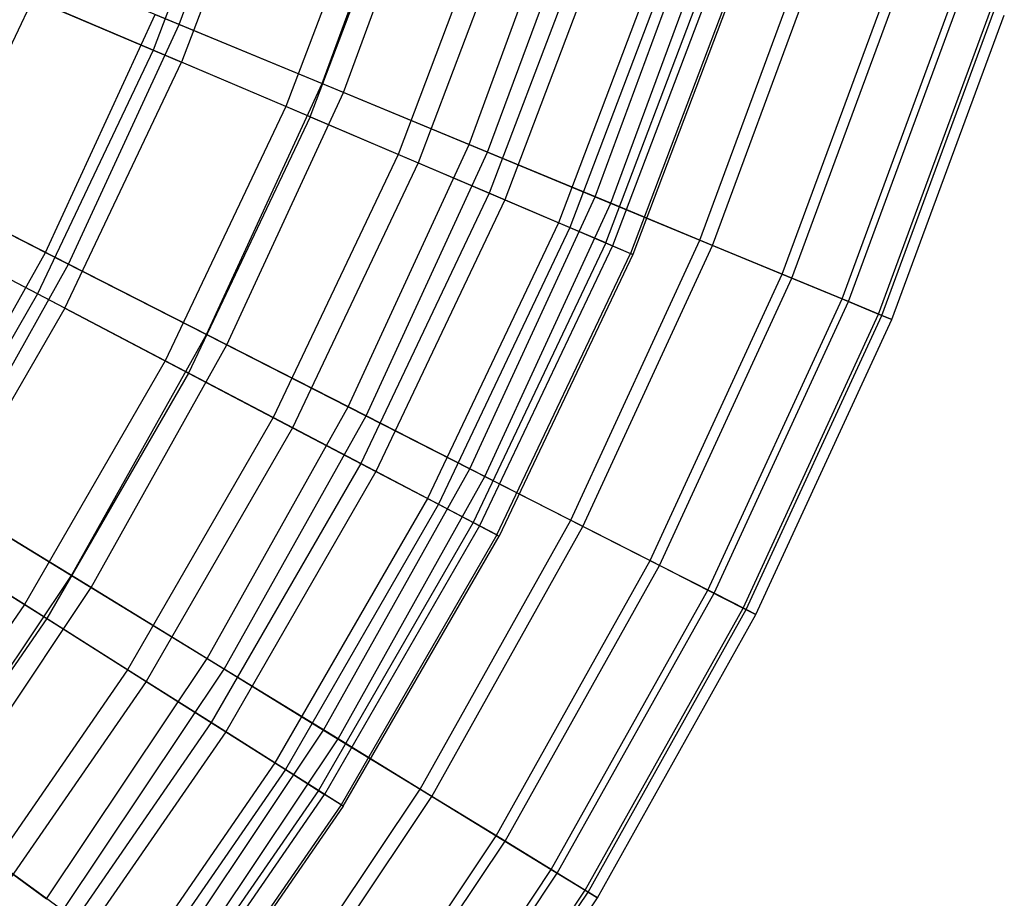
# Model space of a CAD drawing. Extents: x 0.02 to 4.75, y -2.35 to 2.37.
# Tile 108 of 131: x 4.07 to 4.63, y -1.23 to -0.72. Entities that reach past the tile are written whole.
import ezdxf

# ---------------------------------------------------------------- set-up
doc = ezdxf.new("R2010")
doc.units = 0
doc.header["$MEASUREMENT"] = 0
doc.layers.get('0').update_dxf_attribs({"color": 13, "linetype": 'CONTINUOUS'})

# ---------------------------------------------------------------- blocks, each defined once
blk = doc.blocks.new('CTLS_SNOW_BALL_ZWIS_PM_STL')
at = {"color": 0}
for p, q in [((4.16108, -0.72587, 4.22821), (4.2133, -0.58432, 4.22821)), ((4.16108, -0.72587, 4.22821), (4.2133, -0.58432, 4.22821)), ((4.20084, -0.59648, 1.7116), (4.1462, -0.74056, 1.7116)), ((4.20084, -0.59648, 1.7116), (4.1462, -0.74056, 1.7116)), ((4.21751, -0.60205, 3.9597), (4.16237, -0.74745, 3.9597)), ((4.21751, -0.60205, 3.9597), (4.16237, -0.74745, 3.9597)), ((4.24268, -0.75967, 1.61289), (4.2973, -0.61161, 1.61289)), ((4.24268, -0.75967, 1.61289), (4.2973, -0.61161, 1.61289)), ((4.25491, -0.76473, 4.07376), (4.30989, -0.6157, 4.07376)), ((4.25491, -0.76473, 4.07376), (4.30989, -0.6157, 4.07376)), ((4.27899, -0.62257, 1.87217), (4.222, -0.77285, 1.87217)), ((4.27899, -0.62257, 1.87217), (4.222, -0.77285, 1.87217)), ((4.23585, -0.77875, 3.79787), (4.29327, -0.62734, 3.79787)), ((4.23585, -0.77875, 3.79787), (4.29327, -0.62734, 3.79787)), ((4.32666, -0.79446, 1.77383), (4.38375, -0.63971, 1.77383)), ((4.32666, -0.79446, 1.77383), (4.38375, -0.63971, 1.77383)), ((4.34508, -0.64464, 2.03864), (4.2861, -0.80016, 2.03864)), ((4.34508, -0.64464, 2.03864), (4.2861, -0.80016, 2.03864)), ((4.33729, -0.79886, 3.91185), (4.39469, -0.64326, 3.91185)), ((4.33729, -0.79886, 3.91185), (4.39469, -0.64326, 3.91185)), ((4.35688, -0.64858, 3.63032), (4.29755, -0.80504, 3.63032)), ((4.35688, -0.64858, 3.63032), (4.29755, -0.80504, 3.63032)), ((4.39871, -0.66254, 2.21003), (4.33812, -0.82233, 2.21003)), ((4.39871, -0.66254, 2.21003), (4.33812, -0.82233, 2.21003)), ((4.40797, -0.66563, 3.45808), (4.34709, -0.82615, 3.45808)), ((4.40797, -0.66563, 3.45808), (4.34709, -0.82615, 3.45808)), ((4.39876, -0.82432, 1.9414), (4.45797, -0.66382, 1.9414)), ((4.39876, -0.82432, 1.9414), (4.45797, -0.66382, 1.9414)), ((4.40772, -0.82803, 3.74345), (4.46719, -0.66682, 3.74345)), ((4.40772, -0.82803, 3.74345), (4.46719, -0.66682, 3.74345)), ((4.43956, -0.67618, 2.38528), (4.37774, -0.83921, 2.38528)), ((4.43956, -0.67618, 2.38528), (4.37774, -0.83921, 2.38528)), ((4.44621, -0.6784, 3.28217), (4.38419, -0.84196, 3.28217)), ((4.44621, -0.6784, 3.28217), (4.38419, -0.84196, 3.28217)), ((4.16108, -0.72587, 4.22821), (4.05639, -0.6825, 4.37424)), ((4.16108, -0.72587, 4.22821), (4.05639, -0.6825, 4.37424)), ((4.40472, -0.8507, 2.56336), (4.46738, -0.68547, 2.56336)), ((4.40472, -0.8507, 2.56336), (4.46738, -0.68547, 2.56336)), ((4.45854, -0.84908, 2.11455), (4.51951, -0.68382, 2.11455)), ((4.45854, -0.84908, 2.11455), (4.51951, -0.68382, 2.11455)), ((4.47139, -0.6868, 3.10366), (4.4086, -0.85236, 3.10366)), ((4.47139, -0.6868, 3.10366), (4.4086, -0.85236, 3.10366)), ((4.48201, -0.69035, 2.74317), (4.4189, -0.85675, 2.74317)), ((4.48201, -0.69035, 2.74317), (4.4189, -0.85675, 2.74317)), ((4.48335, -0.69079, 2.92363), (4.4202, -0.8573, 2.92363)), ((4.48335, -0.69079, 2.92363), (4.4202, -0.8573, 2.92363)), ((4.46577, -0.85208, 3.56962), (4.52695, -0.68623, 3.56962)), ((4.46577, -0.85208, 3.56962), (4.52695, -0.68623, 3.56962)), ((4.50562, -0.86858, 2.29223), (4.56798, -0.69956, 2.29223)), ((4.50562, -0.86858, 2.29223), (4.56798, -0.69956, 2.29223)), ((4.51108, -0.87085, 3.3914), (4.5736, -0.70139, 3.3914)), ((4.51108, -0.87085, 3.3914), (4.5736, -0.70139, 3.3914)), ((4.1462, -0.74056, 1.7116), (4.05916, -0.70348, 1.55792)), ((4.1462, -0.74056, 1.7116), (4.05916, -0.70348, 1.55792)), ((4.07755, -0.71131, 4.11485), (4.01407, -0.8451, 4.11485)), ((4.07755, -0.71131, 4.11485), (4.01407, -0.8451, 4.11485)), ((4.07755, -0.71131, 4.11485), (4.16237, -0.74745, 3.9597)), ((4.07755, -0.71131, 4.11485), (4.16237, -0.74745, 3.9597)), ((4.53973, -0.88271, 2.47335), (4.60308, -0.71097, 2.47335)), ((4.53973, -0.88271, 2.47335), (4.60308, -0.71097, 2.47335)), ((4.54339, -0.88423, 3.20989), (4.60685, -0.71219, 3.20989)), ((4.54339, -0.88423, 3.20989), (4.60685, -0.71219, 3.20989)), ((4.56064, -0.89137, 2.6568), (4.62461, -0.71797, 2.6568)), ((4.56064, -0.89137, 2.6568), (4.62461, -0.71797, 2.6568)), ((4.56248, -0.89213, 3.0262), (4.6265, -0.71858, 3.0262)), ((4.56248, -0.89213, 3.0262), (4.6265, -0.71858, 3.0262)), ((4.08465, -0.85612, 1.45954), (4.14732, -0.72017, 1.45954)), ((4.08465, -0.85612, 1.45954), (4.14732, -0.72017, 1.45954)), ((4.14732, -0.72017, 1.45954), (4.24268, -0.75967, 1.61289)), ((4.14732, -0.72017, 1.45954), (4.24268, -0.75967, 1.61289)), ((4.56824, -0.89452, 2.84146), (4.63244, -0.72051, 2.84146)), ((4.56824, -0.89452, 2.84146), (4.63244, -0.72051, 2.84146)), ((4.09792, -0.86288, 4.22821), (4.16108, -0.72587, 4.22821)), ((4.09792, -0.86288, 4.22821), (4.16108, -0.72587, 4.22821)), ((4.25491, -0.76473, 4.07376), (4.16108, -0.72587, 4.22821)), ((4.25491, -0.76473, 4.07376), (4.16108, -0.72587, 4.22821)), ((4.1462, -0.74056, 1.7116), (4.08014, -0.87977, 1.7116)), ((4.1462, -0.74056, 1.7116), (4.08014, -0.87977, 1.7116)), ((4.222, -0.77285, 1.87217), (4.1462, -0.74056, 1.7116)), ((4.222, -0.77285, 1.87217), (4.1462, -0.74056, 1.7116)), ((4.0957, -0.88794, 3.9597), (4.16237, -0.74745, 3.9597)), ((4.0957, -0.88794, 3.9597), (4.16237, -0.74745, 3.9597)), ((4.23585, -0.77875, 3.79787), (4.16237, -0.74745, 3.9597)), ((4.23585, -0.77875, 3.79787), (4.16237, -0.74745, 3.9597)), ((4.17661, -0.90298, 1.61289), (4.24268, -0.75967, 1.61289)), ((4.17661, -0.90298, 1.61289), (4.24268, -0.75967, 1.61289)), ((4.1884, -0.90899, 4.07376), (4.25491, -0.76473, 4.07376)), ((4.1884, -0.90899, 4.07376), (4.25491, -0.76473, 4.07376)), ((4.24268, -0.75967, 1.61289), (4.32666, -0.79446, 1.77383)), ((4.24268, -0.75967, 1.61289), (4.32666, -0.79446, 1.77383)), ((4.33729, -0.79886, 3.91185), (4.25491, -0.76473, 4.07376)), ((4.33729, -0.79886, 3.91185), (4.25491, -0.76473, 4.07376)), ((4.222, -0.77285, 1.87217), (4.15309, -0.91806, 1.87217)), ((4.222, -0.77285, 1.87217), (4.15309, -0.91806, 1.87217)), ((4.2861, -0.80016, 2.03864), (4.222, -0.77285, 1.87217)), ((4.2861, -0.80016, 2.03864), (4.222, -0.77285, 1.87217)), ((4.23585, -0.77875, 3.79787), (4.16642, -0.92506, 3.79787)), ((4.23585, -0.77875, 3.79787), (4.16642, -0.92506, 3.79787)), ((4.23585, -0.77875, 3.79787), (4.29755, -0.80504, 3.63032)), ((4.23585, -0.77875, 3.79787), (4.29755, -0.80504, 3.63032)), ((4.25761, -0.94425, 1.77383), (4.32666, -0.79446, 1.77383)), ((4.25761, -0.94425, 1.77383), (4.32666, -0.79446, 1.77383)), ((4.32666, -0.79446, 1.77383), (4.39876, -0.82432, 1.9414)), ((4.32666, -0.79446, 1.77383), (4.39876, -0.82432, 1.9414)), ((3.98229, -0.80397, 1.31473), (4.08465, -0.85612, 1.45954)), ((3.98229, -0.80397, 1.31473), (4.08465, -0.85612, 1.45954)), ((4.2861, -0.80016, 2.03864), (4.21479, -0.95044, 2.03864)), ((4.2861, -0.80016, 2.03864), (4.21479, -0.95044, 2.03864)), ((4.26785, -0.94947, 3.91185), (4.33729, -0.79886, 3.91185)), ((4.26785, -0.94947, 3.91185), (4.33729, -0.79886, 3.91185)), ((4.33812, -0.82233, 2.21003), (4.2861, -0.80016, 2.03864)), ((4.33812, -0.82233, 2.21003), (4.2861, -0.80016, 2.03864)), ((4.40772, -0.82803, 3.74345), (4.33729, -0.79886, 3.91185)), ((4.40772, -0.82803, 3.74345), (4.33729, -0.79886, 3.91185)), ((4.29755, -0.80504, 3.63032), (4.22581, -0.95623, 3.63032)), ((4.29755, -0.80504, 3.63032), (4.22581, -0.95623, 3.63032)), ((4.29755, -0.80504, 3.63032), (4.34709, -0.82615, 3.45808)), ((4.29755, -0.80504, 3.63032), (4.34709, -0.82615, 3.45808)), ((4.09792, -0.86288, 4.22821), (3.99695, -0.81144, 4.37424)), ((4.09792, -0.86288, 4.22821), (3.99695, -0.81144, 4.37424)), ((4.33812, -0.82233, 2.21003), (4.26485, -0.97672, 2.21003)), ((4.33812, -0.82233, 2.21003), (4.26485, -0.97672, 2.21003)), ((4.34709, -0.82615, 3.45808), (4.27349, -0.98125, 3.45808)), ((4.34709, -0.82615, 3.45808), (4.27349, -0.98125, 3.45808)), ((4.32714, -0.97968, 1.9414), (4.39876, -0.82432, 1.9414)), ((4.32714, -0.97968, 1.9414), (4.39876, -0.82432, 1.9414)), ((4.37774, -0.83921, 2.38528), (4.33812, -0.82233, 2.21003)), ((4.37774, -0.83921, 2.38528), (4.33812, -0.82233, 2.21003)), ((4.34709, -0.82615, 3.45808), (4.38419, -0.84196, 3.28217)), ((4.34709, -0.82615, 3.45808), (4.38419, -0.84196, 3.28217)), ((4.39876, -0.82432, 1.9414), (4.45854, -0.84908, 2.11455)), ((4.39876, -0.82432, 1.9414), (4.45854, -0.84908, 2.11455)), ((4.33578, -0.98408, 3.74345), (4.40772, -0.82803, 3.74345)), ((4.33578, -0.98408, 3.74345), (4.40772, -0.82803, 3.74345)), ((4.46577, -0.85208, 3.56962), (4.40772, -0.82803, 3.74345)), ((4.46577, -0.85208, 3.56962), (4.40772, -0.82803, 3.74345)), ((4.08014, -0.87977, 1.7116), (3.99637, -0.83581, 1.55792)), ((4.08014, -0.87977, 1.7116), (3.99637, -0.83581, 1.55792)), ((4.37774, -0.83921, 2.38528), (4.30299, -0.99673, 2.38528)), ((4.37774, -0.83921, 2.38528), (4.30299, -0.99673, 2.38528)), ((4.38419, -0.84196, 3.28217), (4.3092, -0.99999, 3.28217)), ((4.38419, -0.84196, 3.28217), (4.3092, -0.99999, 3.28217)), ((4.40472, -0.8507, 2.56336), (4.37774, -0.83921, 2.38528)), ((4.40472, -0.8507, 2.56336), (4.37774, -0.83921, 2.38528)), ((4.38419, -0.84196, 3.28217), (4.4086, -0.85236, 3.10366)), ((4.38419, -0.84196, 3.28217), (4.4086, -0.85236, 3.10366)), ((4.0957, -0.88794, 3.9597), (4.01407, -0.8451, 4.11485)), ((4.0957, -0.88794, 3.9597), (4.01407, -0.8451, 4.11485)), ((4.38479, -1.00905, 2.11455), (4.45854, -0.84908, 2.11455)), ((4.38479, -1.00905, 2.11455), (4.45854, -0.84908, 2.11455)), ((4.45854, -0.84908, 2.11455), (4.50562, -0.86858, 2.29223)), ((4.45854, -0.84908, 2.11455), (4.50562, -0.86858, 2.29223)), ((4.40472, -0.8507, 2.56336), (4.32896, -1.01036, 2.56336)), ((4.40472, -0.8507, 2.56336), (4.32896, -1.01036, 2.56336)), ((4.4086, -0.85236, 3.10366), (4.3327, -1.01233, 3.10366)), ((4.4086, -0.85236, 3.10366), (4.3327, -1.01233, 3.10366)), ((4.39176, -1.01261, 3.56962), (4.46577, -0.85208, 3.56962)), ((4.39176, -1.01261, 3.56962), (4.46577, -0.85208, 3.56962)), ((4.40472, -0.8507, 2.56336), (4.4189, -0.85675, 2.74317)), ((4.40472, -0.8507, 2.56336), (4.4189, -0.85675, 2.74317)), ((4.4086, -0.85236, 3.10366), (4.4202, -0.8573, 2.92363)), ((4.4086, -0.85236, 3.10366), (4.4202, -0.8573, 2.92363)), ((4.51108, -0.87085, 3.3914), (4.46577, -0.85208, 3.56962)), ((4.51108, -0.87085, 3.3914), (4.46577, -0.85208, 3.56962)), ((4.0115, -0.98674, 1.45954), (4.08465, -0.85612, 1.45954)), ((4.0115, -0.98674, 1.45954), (4.08465, -0.85612, 1.45954)), ((4.08465, -0.85612, 1.45954), (4.17661, -0.90298, 1.61289)), ((4.08465, -0.85612, 1.45954), (4.17661, -0.90298, 1.61289)), ((4.34261, -1.01753, 2.74317), (4.4189, -0.85675, 2.74317)), ((4.34261, -1.01753, 2.74317), (4.4189, -0.85675, 2.74317)), ((4.4202, -0.8573, 2.92363), (4.34386, -1.01818, 2.92363)), ((4.4202, -0.8573, 2.92363), (4.34386, -1.01818, 2.92363)), ((4.4202, -0.8573, 2.92363), (4.4189, -0.85675, 2.74317)), ((4.4202, -0.8573, 2.92363), (4.4189, -0.85675, 2.74317)), ((4.0242, -0.99452, 4.22821), (4.09792, -0.86288, 4.22821)), ((4.0242, -0.99452, 4.22821), (4.09792, -0.86288, 4.22821)), ((4.1884, -0.90899, 4.07376), (4.09792, -0.86288, 4.22821)), ((4.1884, -0.90899, 4.07376), (4.09792, -0.86288, 4.22821)), ((4.4302, -1.03219, 2.29223), (4.50562, -0.86858, 2.29223)), ((4.4302, -1.03219, 2.29223), (4.50562, -0.86858, 2.29223)), ((4.43547, -1.03487, 3.3914), (4.51108, -0.87085, 3.3914)), ((4.43547, -1.03487, 3.3914), (4.51108, -0.87085, 3.3914)), ((4.50562, -0.86858, 2.29223), (4.53973, -0.88271, 2.47335)), ((4.50562, -0.86858, 2.29223), (4.53973, -0.88271, 2.47335)), ((4.54339, -0.88423, 3.20989), (4.51108, -0.87085, 3.3914)), ((4.54339, -0.88423, 3.20989), (4.51108, -0.87085, 3.3914)), ((4.08014, -0.87977, 1.7116), (4.00309, -1.01322, 1.7116)), ((4.08014, -0.87977, 1.7116), (4.00309, -1.01322, 1.7116)), ((4.15309, -0.91806, 1.87217), (4.08014, -0.87977, 1.7116)), ((4.15309, -0.91806, 1.87217), (4.08014, -0.87977, 1.7116)), ((4.46309, -1.04895, 2.47335), (4.53973, -0.88271, 2.47335)), ((4.46309, -1.04895, 2.47335), (4.53973, -0.88271, 2.47335)), ((4.53973, -0.88271, 2.47335), (4.56064, -0.89137, 2.6568)), ((4.53973, -0.88271, 2.47335), (4.56064, -0.89137, 2.6568)), ((4.0957, -0.88794, 3.9597), (4.01795, -1.02262, 3.9597)), ((4.0957, -0.88794, 3.9597), (4.01795, -1.02262, 3.9597)), ((4.0957, -0.88794, 3.9597), (4.16642, -0.92506, 3.79787)), ((4.0957, -0.88794, 3.9597), (4.16642, -0.92506, 3.79787)), ((4.46662, -1.05075, 3.20989), (4.54339, -0.88423, 3.20989)), ((4.46662, -1.05075, 3.20989), (4.54339, -0.88423, 3.20989)), ((4.56248, -0.89213, 3.0262), (4.54339, -0.88423, 3.20989)), ((4.56248, -0.89213, 3.0262), (4.54339, -0.88423, 3.20989)), ((4.48326, -1.05923, 2.6568), (4.56064, -0.89137, 2.6568)), ((4.48326, -1.05923, 2.6568), (4.56064, -0.89137, 2.6568)), ((4.48503, -1.06013, 3.0262), (4.56248, -0.89213, 3.0262)), ((4.48503, -1.06013, 3.0262), (4.56248, -0.89213, 3.0262)), ((4.56064, -0.89137, 2.6568), (4.56824, -0.89452, 2.84146)), ((4.56064, -0.89137, 2.6568), (4.56824, -0.89452, 2.84146)), ((4.56824, -0.89452, 2.84146), (4.56248, -0.89213, 3.0262)), ((4.56824, -0.89452, 2.84146), (4.56248, -0.89213, 3.0262)), ((4.49059, -1.06296, 2.84146), (4.56824, -0.89452, 2.84146)), ((4.49059, -1.06296, 2.84146), (4.56824, -0.89452, 2.84146)), ((4.0995, -1.04067, 1.61289), (4.17661, -0.90298, 1.61289)), ((4.0995, -1.04067, 1.61289), (4.17661, -0.90298, 1.61289)), ((4.17661, -0.90298, 1.61289), (4.25761, -0.94425, 1.77383)), ((4.17661, -0.90298, 1.61289), (4.25761, -0.94425, 1.77383)), ((4.11079, -1.04758, 4.07376), (4.1884, -0.90899, 4.07376)), ((4.11079, -1.04758, 4.07376), (4.1884, -0.90899, 4.07376)), ((4.26785, -0.94947, 3.91185), (4.1884, -0.90899, 4.07376)), ((4.26785, -0.94947, 3.91185), (4.1884, -0.90899, 4.07376)), ((4.15309, -0.91806, 1.87217), (4.07273, -1.05726, 1.87217)), ((4.15309, -0.91806, 1.87217), (4.07273, -1.05726, 1.87217)), ((4.21479, -0.95044, 2.03864), (4.15309, -0.91806, 1.87217)), ((4.21479, -0.95044, 2.03864), (4.15309, -0.91806, 1.87217)), ((4.16642, -0.92506, 3.79787), (4.08545, -1.0653, 3.79787)), ((4.16642, -0.92506, 3.79787), (4.08545, -1.0653, 3.79787)), ((4.16642, -0.92506, 3.79787), (4.22581, -0.95623, 3.63032)), ((4.16642, -0.92506, 3.79787), (4.22581, -0.95623, 3.63032)), ((4.17701, -1.08816, 1.77383), (4.25761, -0.94425, 1.77383)), ((4.17701, -1.08816, 1.77383), (4.25761, -0.94425, 1.77383)), ((4.25761, -0.94425, 1.77383), (4.32714, -0.97968, 1.9414)), ((4.25761, -0.94425, 1.77383), (4.32714, -0.97968, 1.9414)), ((4.21479, -0.95044, 2.03864), (4.13162, -1.0945, 2.03864)), ((4.21479, -0.95044, 2.03864), (4.13162, -1.0945, 2.03864)), ((4.18681, -1.09417, 3.91185), (4.26785, -0.94947, 3.91185)), ((4.18681, -1.09417, 3.91185), (4.26785, -0.94947, 3.91185)), ((4.26485, -0.97672, 2.21003), (4.21479, -0.95044, 2.03864)), ((4.26485, -0.97672, 2.21003), (4.21479, -0.95044, 2.03864)), ((4.33578, -0.98408, 3.74345), (4.26785, -0.94947, 3.91185)), ((4.33578, -0.98408, 3.74345), (4.26785, -0.94947, 3.91185)), ((4.22581, -0.95623, 3.63032), (4.14214, -1.10115, 3.63032)), ((4.22581, -0.95623, 3.63032), (4.14214, -1.10115, 3.63032)), ((4.22581, -0.95623, 3.63032), (4.27349, -0.98125, 3.45808)), ((4.22581, -0.95623, 3.63032), (4.27349, -0.98125, 3.45808)), ((4.26485, -0.97672, 2.21003), (4.17941, -1.12472, 2.21003)), ((4.26485, -0.97672, 2.21003), (4.17941, -1.12472, 2.21003)), ((4.30299, -0.99673, 2.38528), (4.26485, -0.97672, 2.21003)), ((4.30299, -0.99673, 2.38528), (4.26485, -0.97672, 2.21003)), ((4.27349, -0.98125, 3.45808), (4.18766, -1.12993, 3.45808)), ((4.27349, -0.98125, 3.45808), (4.18766, -1.12993, 3.45808)), ((4.24355, -1.12894, 1.9414), (4.32714, -0.97968, 1.9414)), ((4.24355, -1.12894, 1.9414), (4.32714, -0.97968, 1.9414)), ((4.25182, -1.134, 3.74345), (4.33578, -0.98408, 3.74345)), ((4.25182, -1.134, 3.74345), (4.33578, -0.98408, 3.74345)), ((4.27349, -0.98125, 3.45808), (4.3092, -0.99999, 3.28217)), ((4.27349, -0.98125, 3.45808), (4.3092, -0.99999, 3.28217)), ((4.32714, -0.97968, 1.9414), (4.38479, -1.00905, 2.11455)), ((4.32714, -0.97968, 1.9414), (4.38479, -1.00905, 2.11455)), ((4.39176, -1.01261, 3.56962), (4.33578, -0.98408, 3.74345)), ((4.39176, -1.01261, 3.56962), (4.33578, -0.98408, 3.74345)), ((4.0115, -0.98674, 1.45954), (4.0995, -1.04067, 1.61289)), ((4.0115, -0.98674, 1.45954), (4.0995, -1.04067, 1.61289)), ((4.11079, -1.04758, 4.07376), (4.0242, -0.99452, 4.22821)), ((4.11079, -1.04758, 4.07376), (4.0242, -0.99452, 4.22821)), ((4.30299, -0.99673, 2.38528), (4.21581, -1.14773, 2.38528)), ((4.30299, -0.99673, 2.38528), (4.21581, -1.14773, 2.38528)), ((4.3092, -0.99999, 3.28217), (4.22173, -1.15148, 3.28217)), ((4.3092, -0.99999, 3.28217), (4.22173, -1.15148, 3.28217)), ((4.32896, -1.01036, 2.56336), (4.30299, -0.99673, 2.38528)), ((4.32896, -1.01036, 2.56336), (4.30299, -0.99673, 2.38528)), ((4.3092, -0.99999, 3.28217), (4.3327, -1.01233, 3.10366)), ((4.3092, -0.99999, 3.28217), (4.3327, -1.01233, 3.10366)), ((4.32896, -1.01036, 2.56336), (4.2406, -1.16341, 2.56336)), ((4.32896, -1.01036, 2.56336), (4.2406, -1.16341, 2.56336)), ((4.3327, -1.01233, 3.10366), (4.24417, -1.16567, 3.10366)), ((4.3327, -1.01233, 3.10366), (4.24417, -1.16567, 3.10366)), ((4.29872, -1.16275, 2.11455), (4.38479, -1.00905, 2.11455)), ((4.29872, -1.16275, 2.11455), (4.38479, -1.00905, 2.11455)), ((4.34261, -1.01753, 2.74317), (4.32896, -1.01036, 2.56336)), ((4.34261, -1.01753, 2.74317), (4.32896, -1.01036, 2.56336)), ((4.3327, -1.01233, 3.10366), (4.34386, -1.01818, 2.92363)), ((4.3327, -1.01233, 3.10366), (4.34386, -1.01818, 2.92363)), ((4.38479, -1.00905, 2.11455), (4.4302, -1.03219, 2.29223)), ((4.38479, -1.00905, 2.11455), (4.4302, -1.03219, 2.29223)), ((4.07273, -1.05726, 1.87217), (4.00309, -1.01322, 1.7116)), ((4.07273, -1.05726, 1.87217), (4.00309, -1.01322, 1.7116)), ((4.34261, -1.01753, 2.74317), (4.25363, -1.17165, 2.74317)), ((4.34261, -1.01753, 2.74317), (4.25363, -1.17165, 2.74317)), ((4.30539, -1.16683, 3.56962), (4.39176, -1.01261, 3.56962)), ((4.30539, -1.16683, 3.56962), (4.39176, -1.01261, 3.56962)), ((4.34261, -1.01753, 2.74317), (4.34386, -1.01818, 2.92363)), ((4.34261, -1.01753, 2.74317), (4.34386, -1.01818, 2.92363)), ((4.43547, -1.03487, 3.3914), (4.39176, -1.01261, 3.56962)), ((4.43547, -1.03487, 3.3914), (4.39176, -1.01261, 3.56962)), ((4.01795, -1.02262, 3.9597), (4.08545, -1.0653, 3.79787)), ((4.01795, -1.02262, 3.9597), (4.08545, -1.0653, 3.79787)), ((4.25482, -1.1724, 2.92363), (4.34386, -1.01818, 2.92363)), ((4.25482, -1.1724, 2.92363), (4.34386, -1.01818, 2.92363)), ((4.34217, -1.18937, 2.29223), (4.4302, -1.03219, 2.29223)), ((4.34217, -1.18937, 2.29223), (4.4302, -1.03219, 2.29223)), ((4.34721, -1.19246, 3.3914), (4.43547, -1.03487, 3.3914)), ((4.34721, -1.19246, 3.3914), (4.43547, -1.03487, 3.3914)), ((4.4302, -1.03219, 2.29223), (4.46309, -1.04895, 2.47335)), ((4.4302, -1.03219, 2.29223), (4.46309, -1.04895, 2.47335)), ((4.46662, -1.05075, 3.20989), (4.43547, -1.03487, 3.3914)), ((4.46662, -1.05075, 3.20989), (4.43547, -1.03487, 3.3914)), ((4.01183, -1.17188, 1.61289), (4.0995, -1.04067, 1.61289)), ((4.01183, -1.17188, 1.61289), (4.0995, -1.04067, 1.61289)), ((4.0995, -1.04067, 1.61289), (4.17701, -1.08816, 1.77383)), ((4.0995, -1.04067, 1.61289), (4.17701, -1.08816, 1.77383)), ((4.02254, -1.17966, 4.07376), (4.11079, -1.04758, 4.07376)), ((4.02254, -1.17966, 4.07376), (4.11079, -1.04758, 4.07376)), ((4.18681, -1.09417, 3.91185), (4.11079, -1.04758, 4.07376)), ((4.18681, -1.09417, 3.91185), (4.11079, -1.04758, 4.07376)), ((4.37364, -1.20866, 2.47335), (4.46309, -1.04895, 2.47335)), ((4.37364, -1.20866, 2.47335), (4.46309, -1.04895, 2.47335)), ((4.37702, -1.21073, 3.20989), (4.46662, -1.05075, 3.20989)), ((4.37702, -1.21073, 3.20989), (4.46662, -1.05075, 3.20989)), ((4.46309, -1.04895, 2.47335), (4.48326, -1.05923, 2.6568)), ((4.46309, -1.04895, 2.47335), (4.48326, -1.05923, 2.6568)), ((4.48503, -1.06013, 3.0262), (4.46662, -1.05075, 3.20989)), ((4.48503, -1.06013, 3.0262), (4.46662, -1.05075, 3.20989)), ((4.07273, -1.05726, 1.87217), (3.98143, -1.18953, 1.87217)), ((4.07273, -1.05726, 1.87217), (3.98143, -1.18953, 1.87217)), ((4.13162, -1.0945, 2.03864), (4.07273, -1.05726, 1.87217)), ((4.13162, -1.0945, 2.03864), (4.07273, -1.05726, 1.87217)), ((4.39295, -1.22049, 2.6568), (4.48326, -1.05923, 2.6568)), ((4.39295, -1.22049, 2.6568), (4.48326, -1.05923, 2.6568)), ((4.39464, -1.22153, 3.0262), (4.48503, -1.06013, 3.0262)), ((4.39464, -1.22153, 3.0262), (4.48503, -1.06013, 3.0262)), ((4.39996, -1.22479, 2.84146), (4.49059, -1.06296, 2.84146)), ((4.39996, -1.22479, 2.84146), (4.49059, -1.06296, 2.84146)), ((4.48326, -1.05923, 2.6568), (4.49059, -1.06296, 2.84146)), ((4.48326, -1.05923, 2.6568), (4.49059, -1.06296, 2.84146)), ((4.49059, -1.06296, 2.84146), (4.48503, -1.06013, 3.0262)), ((4.49059, -1.06296, 2.84146), (4.48503, -1.06013, 3.0262)), ((4.08545, -1.0653, 3.79787), (3.99346, -1.19858, 3.79787)), ((4.08545, -1.0653, 3.79787), (3.99346, -1.19858, 3.79787)), ((4.08545, -1.0653, 3.79787), (4.14214, -1.10115, 3.63032)), ((4.08545, -1.0653, 3.79787), (4.14214, -1.10115, 3.63032)), ((4.08537, -1.22531, 1.77383), (4.17701, -1.08816, 1.77383)), ((4.08537, -1.22531, 1.77383), (4.17701, -1.08816, 1.77383)), ((4.17701, -1.08816, 1.77383), (4.24355, -1.12894, 1.9414)), ((4.17701, -1.08816, 1.77383), (4.24355, -1.12894, 1.9414)), ((4.13162, -1.0945, 2.03864), (4.03713, -1.23139, 2.03864)), ((4.13162, -1.0945, 2.03864), (4.03713, -1.23139, 2.03864)), ((4.09467, -1.23207, 3.91185), (4.18681, -1.09417, 3.91185)), ((4.09467, -1.23207, 3.91185), (4.18681, -1.09417, 3.91185)), ((4.17941, -1.12472, 2.21003), (4.13162, -1.0945, 2.03864)), ((4.17941, -1.12472, 2.21003), (4.13162, -1.0945, 2.03864)), ((4.25182, -1.134, 3.74345), (4.18681, -1.09417, 3.91185)), ((4.25182, -1.134, 3.74345), (4.18681, -1.09417, 3.91185)), ((4.14214, -1.10115, 3.63032), (4.04708, -1.23887, 3.63032)), ((4.14214, -1.10115, 3.63032), (4.04708, -1.23887, 3.63032)), ((4.14214, -1.10115, 3.63032), (4.18766, -1.12993, 3.45808)), ((4.14214, -1.10115, 3.63032), (4.18766, -1.12993, 3.45808)), ((4.17941, -1.12472, 2.21003), (4.08233, -1.26536, 2.21003)), ((4.17941, -1.12472, 2.21003), (4.08233, -1.26536, 2.21003)), ((4.21581, -1.14773, 2.38528), (4.17941, -1.12472, 2.21003)), ((4.21581, -1.14773, 2.38528), (4.17941, -1.12472, 2.21003)), ((4.18766, -1.12993, 3.45808), (4.09013, -1.27122, 3.45808)), ((4.18766, -1.12993, 3.45808), (4.09013, -1.27122, 3.45808)), ((4.14851, -1.27118, 1.9414), (4.24355, -1.12894, 1.9414)), ((4.14851, -1.27118, 1.9414), (4.24355, -1.12894, 1.9414)), ((4.18766, -1.12993, 3.45808), (4.22173, -1.15148, 3.28217)), ((4.18766, -1.12993, 3.45808), (4.22173, -1.15148, 3.28217)), ((4.24355, -1.12894, 1.9414), (4.29872, -1.16275, 2.11455)), ((4.24355, -1.12894, 1.9414), (4.29872, -1.16275, 2.11455)), ((4.15635, -1.27688, 3.74345), (4.25182, -1.134, 3.74345)), ((4.15635, -1.27688, 3.74345), (4.25182, -1.134, 3.74345)), ((4.30539, -1.16683, 3.56962), (4.25182, -1.134, 3.74345)), ((4.30539, -1.16683, 3.56962), (4.25182, -1.134, 3.74345)), ((4.21581, -1.14773, 2.38528), (4.11676, -1.29123, 2.38528)), ((4.21581, -1.14773, 2.38528), (4.11676, -1.29123, 2.38528)), ((4.22173, -1.15148, 3.28217), (4.12237, -1.29544, 3.28217)), ((4.22173, -1.15148, 3.28217), (4.12237, -1.29544, 3.28217)), ((4.2406, -1.16341, 2.56336), (4.21581, -1.14773, 2.38528)), ((4.2406, -1.16341, 2.56336), (4.21581, -1.14773, 2.38528)), ((4.22173, -1.15148, 3.28217), (4.24417, -1.16567, 3.10366)), ((4.22173, -1.15148, 3.28217), (4.24417, -1.16567, 3.10366)), ((4.2406, -1.16341, 2.56336), (4.14021, -1.30885, 2.56336)), ((4.2406, -1.16341, 2.56336), (4.14021, -1.30885, 2.56336)), ((4.20085, -1.30921, 2.11455), (4.29872, -1.16275, 2.11455)), ((4.20085, -1.30921, 2.11455), (4.29872, -1.16275, 2.11455)), ((4.25363, -1.17165, 2.74317), (4.2406, -1.16341, 2.56336)), ((4.25363, -1.17165, 2.74317), (4.2406, -1.16341, 2.56336)), ((4.29872, -1.16275, 2.11455), (4.34217, -1.18937, 2.29223)), ((4.29872, -1.16275, 2.11455), (4.34217, -1.18937, 2.29223)), ((4.14358, -1.31139, 3.10366), (4.24417, -1.16567, 3.10366)), ((4.14358, -1.31139, 3.10366), (4.24417, -1.16567, 3.10366)), ((4.20718, -1.31381, 3.56962), (4.30539, -1.16683, 3.56962)), ((4.20718, -1.31381, 3.56962), (4.30539, -1.16683, 3.56962)), ((4.25482, -1.1724, 2.92363), (4.24417, -1.16567, 3.10366)), ((4.25482, -1.1724, 2.92363), (4.24417, -1.16567, 3.10366)), ((4.34721, -1.19246, 3.3914), (4.30539, -1.16683, 3.56962)), ((4.34721, -1.19246, 3.3914), (4.30539, -1.16683, 3.56962)), ((4.01183, -1.17188, 1.61289), (4.08537, -1.22531, 1.77383)), ((4.01183, -1.17188, 1.61289), (4.08537, -1.22531, 1.77383)), ((4.25363, -1.17165, 2.74317), (4.15253, -1.31811, 2.74317)), ((4.25363, -1.17165, 2.74317), (4.15253, -1.31811, 2.74317)), ((4.25482, -1.1724, 2.92363), (4.15366, -1.31896, 2.92363)), ((4.25482, -1.1724, 2.92363), (4.15366, -1.31896, 2.92363)), ((4.25482, -1.1724, 2.92363), (4.25363, -1.17165, 2.74317)), ((4.25482, -1.1724, 2.92363), (4.25363, -1.17165, 2.74317)), ((4.09467, -1.23207, 3.91185), (4.02254, -1.17966, 4.07376)), ((4.09467, -1.23207, 3.91185), (4.02254, -1.17966, 4.07376)), ((4.24208, -1.33917, 2.29223), (4.34217, -1.18937, 2.29223)), ((4.24208, -1.33917, 2.29223), (4.34217, -1.18937, 2.29223)), ((4.34217, -1.18937, 2.29223), (4.37364, -1.20866, 2.47335)), ((4.34217, -1.18937, 2.29223), (4.37364, -1.20866, 2.47335)), ((4.24686, -1.34264, 3.3914), (4.34721, -1.19246, 3.3914)), ((4.24686, -1.34264, 3.3914), (4.34721, -1.19246, 3.3914)), ((4.37702, -1.21073, 3.20989), (4.34721, -1.19246, 3.3914)), ((4.37702, -1.21073, 3.20989), (4.34721, -1.19246, 3.3914)), ((4.27195, -1.36086, 2.47335), (4.37364, -1.20866, 2.47335)), ((4.27195, -1.36086, 2.47335), (4.37364, -1.20866, 2.47335)), ((4.37364, -1.20866, 2.47335), (4.39295, -1.22049, 2.6568)), ((4.37364, -1.20866, 2.47335), (4.39295, -1.22049, 2.6568)), ((4.27515, -1.36319, 3.20989), (4.37702, -1.21073, 3.20989)), ((4.27515, -1.36319, 3.20989), (4.37702, -1.21073, 3.20989)), ((4.39464, -1.22153, 3.0262), (4.37702, -1.21073, 3.20989)), ((4.39464, -1.22153, 3.0262), (4.37702, -1.21073, 3.20989)), ((4.29026, -1.37417, 2.6568), (4.39295, -1.22049, 2.6568)), ((4.29026, -1.37417, 2.6568), (4.39295, -1.22049, 2.6568)), ((4.39295, -1.22049, 2.6568), (4.39996, -1.22479, 2.84146)), ((4.39295, -1.22049, 2.6568), (4.39996, -1.22479, 2.84146)), ((4.29187, -1.37534, 3.0262), (4.39464, -1.22153, 3.0262)), ((4.29187, -1.37534, 3.0262), (4.39464, -1.22153, 3.0262)), ((4.29692, -1.37901, 2.84146), (4.39996, -1.22479, 2.84146)), ((4.29692, -1.37901, 2.84146), (4.39996, -1.22479, 2.84146)), ((4.39996, -1.22479, 2.84146), (4.39464, -1.22153, 3.0262)), ((4.39996, -1.22479, 2.84146), (4.39464, -1.22153, 3.0262))]:
    blk.add_line(p, q, dxfattribs=at)

msp = doc.modelspace()

# ---------------------------------------------------------------- block references
at = {"color": 0}
msp.add_blockref('CTLS_SNOW_BALL_ZWIS_PM_STL', (0, 0), dxfattribs=at)

doc.saveas('drawing.dxf')
